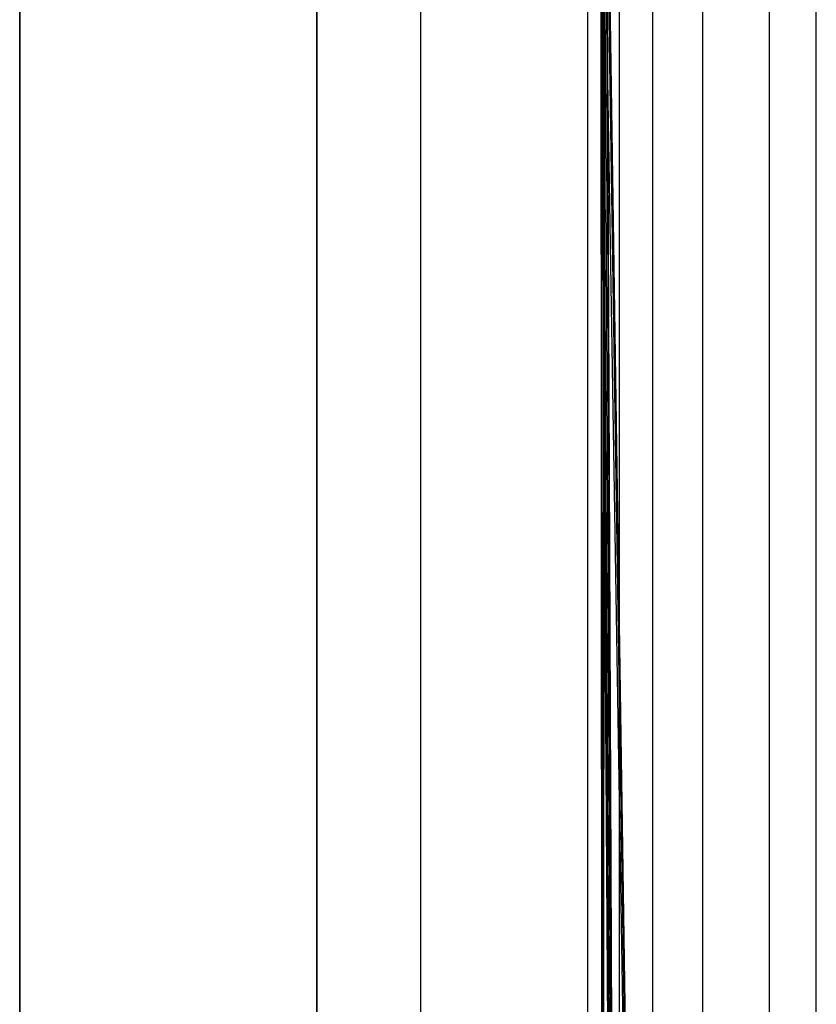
# Model space of a CAD drawing. Extents: x 0.03 to 5.34, y 0.01 to 1.62.
# Tile 6 of 33: x 1.01 to 1.2, y 1.14 to 1.38. Entities that reach past the tile are written whole.
import ezdxf

# ---------------------------------------------------------------- set-up
doc = ezdxf.new("R2010")
doc.units = 0
doc.header["$MEASUREMENT"] = 0
doc.layers.get('0').update_dxf_attribs({"color": 13, "linetype": 'CONTINUOUS'})

# ---------------------------------------------------------------- blocks, each defined once
blk = doc.blocks.new('LAMPA_KINKIET_MA_Y_STL_1')
at = {"color": 0}
for p, q in [((1.00736, 0.59646, 2.50689), (1.00736, 1.58071, 2.50689)), ((1.00736, 1.58071, 2.86122), (1.00736, 0.59646, 2.86122)), ((1.00736, 0.59646, 2.50689), (1.00736, 1.58071, 2.50689)), ((1.00736, 1.58071, 2.86122), (1.00736, 0.59646, 2.86122)), ((1.07963, 1.58071, 2.86122), (1.07963, 0.59646, 2.86122)), ((1.07963, 0.59646, 2.50689), (1.07963, 1.58071, 2.50689)), ((1.07963, 0.59646, 2.50689), (1.07963, 1.58071, 2.50689)), ((1.07963, 1.58071, 2.86122), (1.07963, 0.59646, 2.86122)), ((1.10489, 0.59646, 3.01839), (1.10489, 1.58071, 3.01839)), ((1.10489, 0.59646, 3.01839), (1.10489, 1.58071, 3.01839)), ((1.10489, 0.59646, 2.34972), (1.10489, 1.58071, 2.34972)), ((1.10489, 0.59646, 2.34972), (1.10489, 1.58071, 2.34972)), ((1.14549, 0.59646, 3.1723), (1.14549, 1.58071, 3.1723)), ((1.14549, 0.59646, 3.1723), (1.14549, 1.58071, 3.1723)), ((1.14549, 0.59646, 2.19581), (1.14549, 1.58071, 2.19581)), ((1.14549, 0.59646, 2.19581), (1.14549, 1.58071, 2.19581)), ((1.1532, 0.6752, 2.80255), (1.1532, 1.58071, 2.80255)), ((1.1532, 0.6752, 2.80255), (1.1532, 1.58071, 2.80255)), ((1.16133, 0.6752, 2.48691), (1.16133, 1.58071, 2.48691)), ((1.16133, 0.6752, 2.48691), (1.16133, 1.58071, 2.48691)), ((1.1735, 0.6752, 2.95933), (1.1735, 1.58071, 2.95933)), ((1.1735, 0.6752, 2.95933), (1.1735, 1.58071, 2.95933)), ((1.18967, 0.6752, 2.33139), (1.18967, 1.58071, 2.33139)), ((1.18967, 0.6752, 2.33139), (1.18967, 1.58071, 2.33139)), ((1.20106, 0.59646, 3.32147), (1.20106, 1.58071, 3.32147)), ((1.20106, 0.59646, 3.32147), (1.20106, 1.58071, 3.32147)), ((1.20106, 0.59646, 2.04664), (1.20106, 1.58071, 2.04664)), ((1.20106, 0.59646, 2.04664), (1.20106, 1.58071, 2.04664)), ((1.1532, 0.6752, 2.80255), (1.15008, 1.44613, 2.75096)), ((1.1532, 0.6752, 2.80255), (1.15008, 1.44613, 2.75096)), ((1.16133, 0.6752, 2.48691), (1.15008, 1.44611, 2.61716)), ((1.16133, 0.6752, 2.48691), (1.15008, 1.44611, 2.61716)), ((1.14983, 1.43058, 2.74506), (1.1532, 0.6752, 2.80255)), ((1.14983, 1.43058, 2.74506), (1.1532, 0.6752, 2.80255)), ((1.14983, 1.43056, 2.62306), (1.16133, 0.6752, 2.48691)), ((1.14983, 1.43056, 2.62306), (1.16133, 0.6752, 2.48691)), ((1.14949, 1.41691, 2.63248), (1.14913, 0.6752, 2.64452)), ((1.14949, 1.41691, 2.63248), (1.14913, 0.6752, 2.64452)), ((1.14949, 1.41691, 2.63248), (1.16133, 0.6752, 2.48691)), ((1.14949, 1.41691, 2.63248), (1.16133, 0.6752, 2.48691)), ((1.14949, 1.41689, 2.73561), (1.1532, 0.6752, 2.80255)), ((1.14949, 1.41689, 2.73561), (1.1532, 0.6752, 2.80255)), ((1.14912, 1.4059, 2.72319), (1.1532, 0.6752, 2.80255)), ((1.14912, 1.4059, 2.72319), (1.1532, 0.6752, 2.80255)), ((1.14913, 1.40617, 2.64452), (1.14913, 0.6752, 2.64452)), ((1.14913, 1.40617, 2.64452), (1.14913, 0.6752, 2.64452)), ((1.14913, 0.6752, 2.64452), (1.14882, 1.39818, 2.65962)), ((1.14882, 1.39818, 2.7085), (1.1532, 0.6752, 2.80255)), ((1.14882, 1.39818, 2.7085), (1.1532, 0.6752, 2.80255)), ((1.14913, 0.6752, 2.64452), (1.14882, 1.39818, 2.65962)), ((1.14864, 1.3942, 2.67575), (1.14913, 0.6752, 2.64452)), ((1.14864, 1.3942, 2.67575), (1.14913, 0.6752, 2.64452)), ((1.14864, 1.3942, 2.67575), (1.1532, 0.6752, 2.80255)), ((1.14864, 1.3942, 2.67575), (1.1532, 0.6752, 2.80255)), ((1.14864, 1.3942, 2.69236), (1.1532, 0.6752, 2.80255)), ((1.14864, 1.3942, 2.69236), (1.1532, 0.6752, 2.80255))]:
    blk.add_line(p, q, dxfattribs=at)

msp = doc.modelspace()

# ---------------------------------------------------------------- block references
at = {"color": 0}
msp.add_blockref('LAMPA_KINKIET_MA_Y_STL_1', (0, 0), dxfattribs=at)

doc.saveas('drawing.dxf')
